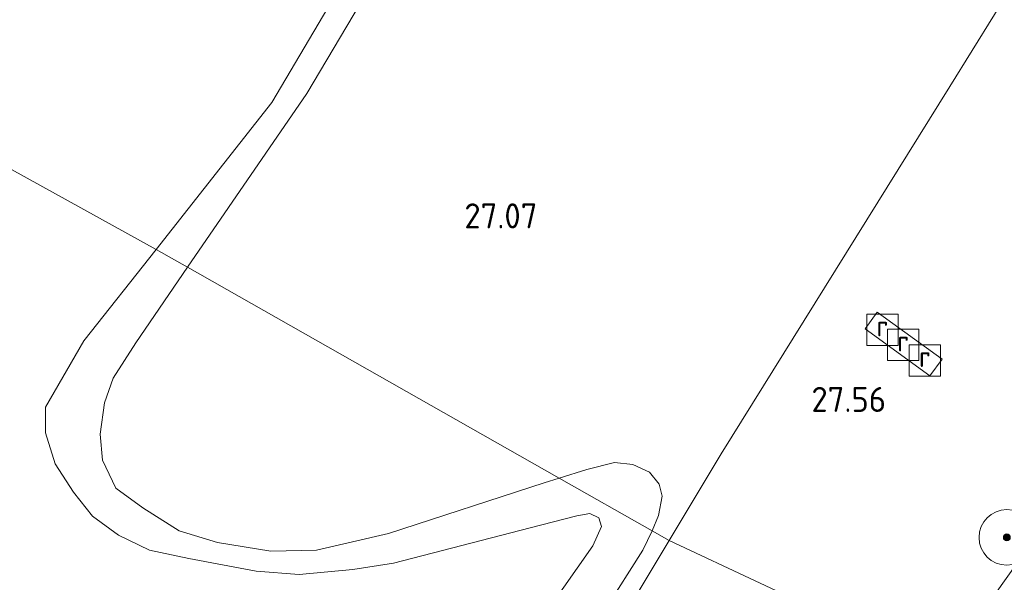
# Model space of a CAD drawing. Header units: metres. Extents: x 185049 to 189876, y 349292 to 352302.
# Tile 159 of 256: x 189393 to 189464, y 350255 to 350296. Entities that reach past the tile are written whole.
import ezdxf
from ezdxf.enums import TextEntityAlignment as Align

# ---------------------------------------------------------------- set-up
doc = ezdxf.new("R2010")
doc.units = ezdxf.units.M
for name, color, linetype, lineweight in [('B-WE-GR-BOOM-S', 90, 'Continuous', 25), ('B-WE-GR-BOS-GV', 40, 'Continuous', 13), ('B-WE-GR-GRAS-GV', 60, 'Continuous', 13), ('B-WE-GW-TALUD_KRUIN-G', 90, 'Continuous', 18), ('B-WE-GW-TALUD_TEEN-G', 90, 'Continuous', 18), ('B-WE-IE-TERREINAFSCHEIDING_KUNSTMATIG_HEKWERK-G', 20, 'IE-TERREINAFSCHEIDING-KUNSTMATIG', 18), ('B-WE-OG-TERREIN_GROEN-GV', 7, 'Continuous', 18), ('B-WE-RI-GWA_RIOOLPUT-S', 30, 'Continuous', 25), ('B-WE-VH-VERHARDING_BETON-GV', 252, 'Continuous', 18), ('X-XX-AL-HOOGTELABEL-S', 7, 'Continuous', 25)]:
    doc.layers.add(name, color=color, linetype=linetype, lineweight=lineweight)
doc.styles.add('NLCS-ISO', font='NLCS-ISO.ttf')
doc.styles.add('NLCS-ISO-ANNOTATIVE-T18', font='NLCS-ISO.ttf', dxfattribs={"height": 1.8})
doc.linetypes.add('IE-TERREINAFSCHEIDING-KUNSTMATIG', pattern='A,4,[82,NLCS.SHX,S=0.75,R=90,X=0,Y=0],4,-2', length=10)

# ---------------------------------------------------------------- blocks, each defined once
blk = doc.blocks.new('SAL-HOOGTELABEL-SO')
at = {"color": 0, "linetype": 'ByBlock', "lineweight": -2, "style": 'NLCS-ISO-ANNOTATIVE-T18'}
blk.add_attdef('HOOGTE', text='', height=1.8, dxfattribs=at).set_placement((2.788, 0), align=Align.RIGHT)
blk = doc.blocks.new('SGR-BOOM_01-SO')
at = {"linetype": 'ByBlock', "lineweight": 18}
h = blk.add_hatch(color=0, dxfattribs=at)
h.dxf.hatch_style = 1
edge = h.paths.add_edge_path()
edge.add_arc((0, 0), 0.25, 0, 360)
at = {"color": 0, "linetype": 'ByBlock', "lineweight": 18}
for radius in [2, 0.25]:
    blk.add_circle((0, 0), radius, dxfattribs=at)
blk = doc.blocks.new('SRI-PUT_INSPECTIEPUT_RIOOLPUT-SO')
at = {"color": 0, "linetype": 'ByBlock', "lineweight": 18}
blk.add_lwpolyline([(-1.125, -1.125), (1.125, -1.125), (1.125, 1.125), (-1.125, 1.125)], close=True, dxfattribs=at)
at = {"color": 0, "linetype": 'ByBlock', "lineweight": 18, "style": 'NLCS-ISO'}
blk.add_text('r', height=1.5, dxfattribs=at).set_placement((0, 0.283), align=Align.MIDDLE_CENTER)

msp = doc.modelspace()

# ---------------------------------------------------------------- linework, layer by layer
at = {"layer": 'B-WE-GR-BOS-GV'}
msp.add_polyline3d([(189472.5761, 350311.9124, 27.3728), (189459.7129, 350291.1719, 27.5803), (189443.232, 350264.7257, 27.5003), (189439.4995, 350258.4893, 27.4649), (189438.2729, 350259.1714, 27.6294), (189438.7244, 350260.2701, 27.6161), (189439.0018, 350261.6754, 27.5494), (189438.7839, 350262.5264, 27.5228), (189438.0929, 350263.401, 27.4961), (189436.8796, 350263.9429, 27.4961), (189435.5583, 350264.0855, 27.4161), (189433.569, 350263.6027, 27.3894), (189431.5743, 350262.9742, 27.3373), (189404.8379, 350278.1525, 26.5758), (189413.4232, 350290.6627, 26.5061), (189417.7392, 350297.9629, 26.5261)], dxfattribs=at)
at = {"layer": 'B-WE-GR-GRAS-GV'}
for points in [[(189491.1624, 350291.7279, 27.0828), (189476.7689, 350271.233, 27.0428), (189460.9769, 350248.3953, 27.0428), (189459.1539, 350249.2605, 26.9491), (189439.4995, 350258.4893, 27.4649), (189443.232, 350264.7257, 27.5003), (189459.7129, 350291.1719, 27.5803), (189472.5761, 350311.9124, 27.3728), (189479.4322, 350322.3779, 27.9194), (189492.806, 350343.4619, 28.0528), (189507.4627, 350332.4833, 27.5994), (189515.5998, 350326.4643, 27.4494)], [(189416.4452, 350310.7696, 29.2098), (189420.5659, 350309.9199, 29.2873), (189424.6664, 350311.3032, 29.4259), (189420.9836, 350307.0644, 29.4486), (189410.907, 350290.018, 29.183), (189402.577, 350279.436, 29.201), (189376.3077, 350293.9534, 29.5773), (189378.014, 350296.915, 29.671), (189385.441, 350308.66, 29.583), (189393.248, 350318.577, 29.587), (189395.566, 350321.046, 29.606), (189399.648, 350322.597, 29.572), (189401.728, 350322.452, 29.617), (189405.034, 350319.4, 29.338), (189408.73, 350315.6296, 29.3955), (189410.1888, 350314.4241, 29.357)], [(189453.604, 350273.73, 27.858), (189458.257, 350270.327, 27.887), (189459.154, 350271.534, 27.88), (189454.475, 350274.921, 27.873)]]:
    msp.add_polyline3d(points, close=True, dxfattribs=at)
for points in [[(189417.7392, 350297.9629, 26.5261), (189413.4232, 350290.6627, 26.5061), (189404.8379, 350278.1525, 26.5758), (189402.577, 350279.436, 29.201), (189410.907, 350290.018, 29.183), (189420.9836, 350307.0644, 29.4486)], [(189376.3077, 350293.9534, 29.5773), (189402.577, 350279.436, 29.201), (189397.363, 350272.851, 29.258), (189394.607, 350268.078, 29.241), (189394.6137, 350266.2343, 29.0985), (189395.3083, 350264.0051, 29.0719), (189396.6338, 350261.9542, 28.9252), (189397.9976, 350260.2427, 28.8319), (189399.8736, 350258.8546, 28.7652), (189402.0903, 350257.7939, 28.6452), (189404.9331, 350257.1969, 28.5785), (189409.7626, 350256.2843, 28.4719), (189412.8785, 350256.0389, 28.4452), (189416.7247, 350256.4042, 28.3652), (189419.6563, 350256.8623, 28.3785), (189429.4874, 350259.3901, 28.5539), (189432.8554, 350260.2559, 28.7672), (189433.7798, 350260.4259, 28.7806), (189434.4468, 350260.1051, 28.7806), (189434.6218, 350259.4874, 28.7806), (189434.0128, 350258.1065, 28.8072), (189430.7999, 350253.5133, 28.8339)], [(189430.7999, 350253.5133, 28.8339), (189434.0128, 350258.1065, 28.8072), (189434.6218, 350259.4874, 28.7806), (189434.4468, 350260.1051, 28.7806), (189433.7798, 350260.4259, 28.7806), (189432.8554, 350260.2559, 28.7672), (189429.4874, 350259.3901, 28.5539), (189419.6563, 350256.8623, 28.3785), (189416.7247, 350256.4042, 28.3652), (189412.8785, 350256.0389, 28.4452), (189409.7626, 350256.2843, 28.4719), (189404.9331, 350257.1969, 28.5785), (189402.0903, 350257.7939, 28.6452), (189399.8736, 350258.8546, 28.7652), (189397.9976, 350260.2427, 28.8319), (189396.6338, 350261.9542, 28.9252), (189395.3083, 350264.0051, 29.0719), (189394.6137, 350266.2343, 29.0985), (189394.607, 350268.078, 29.241), (189397.363, 350272.851, 29.258), (189402.577, 350279.436, 29.201), (189404.8379, 350278.1525, 26.5758), (189401.1024, 350272.7092, 26.6061), (189399.4842, 350270.1789, 26.6061), (189398.8595, 350268.3949, 26.6061), (189398.5342, 350266.1449, 26.6261), (189398.7006, 350264.261, 26.6061), (189399.659, 350262.2484, 26.6061), (189401.6069, 350260.8364, 26.6061), (189404.236, 350259.1691, 26.6261), (189406.997, 350258.3482, 26.7461), (189410.8368, 350257.7045, 26.7661), (189414.1075, 350257.7951, 26.7661), (189419.292, 350258.9848, 26.8861), (189430.5039, 350262.6369, 27.3094), (189431.5743, 350262.9742, 27.3373), (189438.2729, 350259.1714, 27.6294), (189437.616, 350257.7753, 27.6961), (189432.1916, 350249.2536, 27.5063)], [(189432.1916, 350249.2536, 27.5063), (189437.616, 350257.7753, 27.6961), (189438.2729, 350259.1714, 27.6294), (189439.4995, 350258.4893, 27.4649), (189459.1539, 350249.2605, 26.9491)]]:
    msp.add_polyline3d(points, dxfattribs=at)
at = {"layer": 'B-WE-GW-TALUD_KRUIN-G'}
for points in [[(189424.6664, 350311.3032, 29.4259), (189420.9836, 350307.0644, 29.4486), (189410.907, 350290.018, 29.183), (189402.577, 350279.436, 29.201)], [(189430.7999, 350253.5133, 28.8339), (189434.0128, 350258.1065, 28.8072), (189434.6218, 350259.4874, 28.7806), (189434.4468, 350260.1051, 28.7806), (189433.7798, 350260.4259, 28.7806), (189432.8554, 350260.2559, 28.7672), (189429.4874, 350259.3901, 28.5539), (189419.6563, 350256.8623, 28.3785), (189416.7247, 350256.4042, 28.3652), (189412.8785, 350256.0389, 28.4452), (189409.7626, 350256.2843, 28.4719), (189404.9331, 350257.1969, 28.5785), (189402.0903, 350257.7939, 28.6452), (189399.8736, 350258.8546, 28.7652), (189397.9976, 350260.2427, 28.8319), (189396.6338, 350261.9542, 28.9252), (189395.3083, 350264.0051, 29.0719), (189394.6137, 350266.2343, 29.0985), (189394.607, 350268.078, 29.241), (189397.363, 350272.851, 29.258), (189402.577, 350279.436, 29.201)]]:
    msp.add_polyline3d(points, dxfattribs=at)
at = {"layer": 'B-WE-GW-TALUD_TEEN-G'}
for points in [[(189465.3995, 350319.5117, 26.8861), (189456.9745, 350334.9468, 26.8061), (189455.0985, 350337.0367, 26.7461), (189453.58, 350338.0109, 26.7261), (189451.7915, 350338.4826, 26.6661), (189449.6284, 350337.9738, 26.5661), (189446.2751, 350336.0706, 26.4861), (189442.2321, 350332.4404, 26.5461), (189440.8679, 350330.7798, 26.5261), (189439.3888, 350327.5449, 26.5461), (189436.5808, 350322.0088, 26.5461), (189434.2208, 350317.6773, 26.5261), (189432.9765, 350315.9461, 26.5261), (189430.3078, 350313.7005, 26.5261), (189427.678, 350311.0594, 26.5261), (189425.2689, 350308.7507, 26.5061), (189423.4976, 350306.3236, 26.5261), (189420.8186, 350302.5218, 26.5261), (189417.7392, 350297.9629, 26.5261), (189413.4232, 350290.6627, 26.5061), (189404.8379, 350278.1525, 26.5758)], [(189404.8379, 350278.1525, 26.5758), (189401.1024, 350272.7092, 26.6061), (189399.4842, 350270.1789, 26.6061), (189398.8595, 350268.3949, 26.6061), (189398.5342, 350266.1449, 26.6261), (189398.7006, 350264.261, 26.6061), (189399.659, 350262.2484, 26.6061), (189401.6069, 350260.8364, 26.6061), (189404.236, 350259.1691, 26.6261), (189406.997, 350258.3482, 26.7461), (189410.8368, 350257.7045, 26.7661), (189414.1075, 350257.7951, 26.7661), (189419.292, 350258.9848, 26.8861), (189430.5039, 350262.6369, 27.3094), (189431.5743, 350262.9742, 27.3373)], [(189431.5743, 350262.9742, 27.3373), (189433.569, 350263.6027, 27.3894), (189435.5583, 350264.0855, 27.4161), (189436.8796, 350263.9429, 27.4961), (189438.0929, 350263.401, 27.4961), (189438.7839, 350262.5264, 27.5228), (189439.0018, 350261.6754, 27.5494), (189438.7244, 350260.2701, 27.6161), (189438.2729, 350259.1714, 27.6294)], [(189438.2729, 350259.1714, 27.6294), (189437.616, 350257.7753, 27.6961), (189432.1916, 350249.2536, 27.5063)]]:
    msp.add_polyline3d(points, dxfattribs=at)
at = {"layer": 'B-WE-IE-TERREINAFSCHEIDING_KUNSTMATIG_HEKWERK-G'}
for points in [[(189459.1539, 350249.2605, 26.9491), (189472.2033, 350267.6338, 26.9536), (189485.4243, 350285.66, 26.9403), (189499.7391, 350305.4205, 26.9536), (189515.5998, 350326.4643, 27.4494)], [(189472.5761, 350311.9124, 27.3728), (189459.7129, 350291.1719, 27.5803), (189443.232, 350264.7257, 27.5003), (189439.4995, 350258.4893, 27.4649)], [(189439.4995, 350258.4893, 27.4649), (189431.9917, 350245.9452, 27.3936), (189433.9951, 350244.6613, 27.5003), (189436.5676, 350243.0268, 27.5358), (189440.858, 350240.2328, 27.5181)]]:
    msp.add_polyline3d(points, dxfattribs=at)
at = {"layer": 'B-WE-OG-TERREIN_GROEN-GV'}
for points in [[(189414.1075, 350257.7951, 26.7661), (189410.8368, 350257.7045, 26.7661), (189406.997, 350258.3482, 26.7461), (189404.236, 350259.1691, 26.6261), (189401.6069, 350260.8364, 26.6061), (189399.659, 350262.2484, 26.6061), (189398.7006, 350264.261, 26.6061), (189398.5342, 350266.1449, 26.6261), (189398.8595, 350268.3949, 26.6061), (189399.4842, 350270.1789, 26.6061), (189401.1024, 350272.7092, 26.6061), (189404.8379, 350278.1525, 26.5758), (189431.5743, 350262.9742, 27.3373), (189430.5039, 350262.6369, 27.3094), (189419.292, 350258.9848, 26.8861)], [(189438.7244, 350260.2701, 27.6161), (189438.2729, 350259.1714, 27.6294), (189431.5743, 350262.9742, 27.3373), (189433.569, 350263.6027, 27.3894), (189435.5583, 350264.0855, 27.4161), (189436.8796, 350263.9429, 27.4961), (189438.0929, 350263.401, 27.4961), (189438.7839, 350262.5264, 27.5228), (189439.0018, 350261.6754, 27.5494)]]:
    msp.add_polyline3d(points, close=True, dxfattribs=at)
at = {"layer": 'B-WE-VH-VERHARDING_BETON-GV'}
msp.add_polyline3d([(189459.154, 350271.534, 27.88), (189458.257, 350270.327, 27.887), (189453.604, 350273.73, 27.858), (189454.475, 350274.921, 27.873)], close=True, dxfattribs=at)

# ---------------------------------------------------------------- block references
at = {"layer": 'B-WE-GR-BOOM-S'}
msp.add_blockref('SGR-BOOM_01-SO', (189463.806, 350258.705, 26.544), dxfattribs=at)
at = {"layer": 'B-WE-RI-GWA_RIOOLPUT-S'}
for p in [(189454.85, 350273.644, 27.916), (189456.341, 350272.563, 27.924), (189457.907, 350271.439, 27.924)]:
    msp.add_blockref('SRI-PUT_INSPECTIEPUT_RIOOLPUT-SO', p, dxfattribs=at)
at = {"layer": 'X-XX-AL-HOOGTELABEL-S'}
for p, values in [((189427.2279, 350280.9513, 27.0714), {'HOOGTE': '27.07'}), ((189452.326, 350267.738, 27.56), {'HOOGTE': '27.56'})]:
    msp.add_blockref('SAL-HOOGTELABEL-SO', p, dxfattribs=at).add_auto_attribs(values)

doc.saveas('drawing.dxf')
